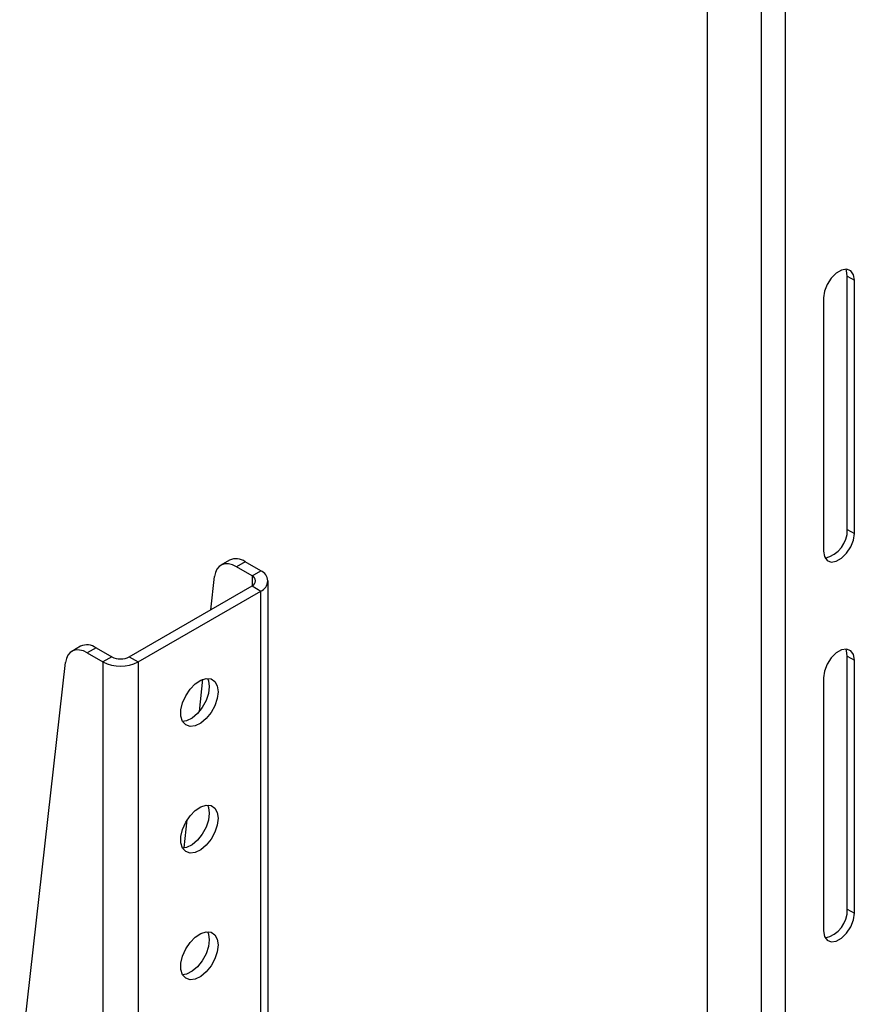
# Model space of a CAD drawing. Header units: millimetres. Extents: x -3222 to 6609, y -2907 to 878.
# Tile 15 of 25: x 3233 to 3367, y 169 to 327. Entities that reach past the tile are written whole.
import ezdxf

# ---------------------------------------------------------------- set-up
doc = ezdxf.new("R2010")
doc.units = ezdxf.units.MM

msp = doc.modelspace()

# ---------------------------------------------------------------- linework, layer by layer
at = {"linetype": 'Continuous', "lineweight": 25}
for p, q in [((3343.67, 123.07), (3343.67, 455.71)), ((3352.35, 450.51), (3352.35, 112.99)), ((3356.2, 448.2), (3356.2, 115.21)), ((3366.22, 286.09), (3367.36, 285.44)), ((3366.22, 245.27), (3366.22, 286.09)), ((3367.36, 244.61), (3367.36, 285.44)), ((3362.41, 282.58), (3362.41, 241.76)), ((3366.22, 245.27), (3367.36, 244.61)), ((3266.59, 240.3), (3265.17, 239.48)), ((3269.09, 240.05), (3267.67, 239.23)), ((3271.61, 238.59), (3269.09, 240.05)), ((3270.2, 237.77), (3267.67, 239.23)), ((3270.2, 237.77), (3271.61, 238.59)), ((3263.56, 232.31), (3264.16, 237.67)), ((3270.2, 237.77), (3270.2, 236.14)), ((3272.78, -277.46), (3272.78, 236.96)), ((3250.4, 224.71), (3270.2, 236.14)), ((3251.81, 223.9), (3271.61, 235.33)), ((3270.2, 236.14), (3271.61, 235.33)), ((3271.61, -279.1), (3271.61, 235.33)), ((3242.54, 226.42), (3241.13, 225.6)), ((3245.04, 226.17), (3243.63, 225.35)), ((3245.04, 226.17), (3247.57, 224.71)), ((3243.63, 225.35), (3246.16, 223.9)), ((3247.57, 224.71), (3246.16, 223.9)), ((3246.16, 223.9), (3246.16, -290.52)), ((3250.4, 224.71), (3251.81, 223.9)), ((3251.81, 223.9), (3251.81, -290.52)), ((3366.22, 224.85), (3367.36, 224.2)), ((3366.22, 184.03), (3366.22, 224.85)), ((3367.36, 183.37), (3367.36, 224.2)), ((3232.72, 158.16), (3240.12, 223.79)), ((3261.71, 215.93), (3262.29, 221.1)), ((3362.41, 221.34), (3362.41, 180.52)), ((3259.23, 193.9), (3259.74, 198.42)), ((3366.22, 184.03), (3367.36, 183.37))]:
    msp.add_line(p, q, dxfattribs=at)
at = {"linetype": 'Continuous', "lineweight": 25, "flags": 128}
for points in [[(3367.36, 285.44), (3367.21, 286.33), (3366.78, 286.94), (3366.12, 287.2), (3365.31, 287.08), (3364.45, 286.58), (3363.64, 285.77), (3362.98, 284.76), (3362.55, 283.65), (3362.41, 282.58)], [(3366.22, 286.09), (3366.07, 286.99), (3365.97, 287.21)], [(3362.41, 241.76), (3362.55, 240.87), (3362.98, 240.25), (3363.64, 240), (3364.45, 240.12), (3365.31, 240.62), (3366.12, 241.43), (3366.78, 242.44), (3367.21, 243.55), (3367.36, 244.61)], [(3267.67, 239.23), (3267.03, 239.53), (3266.42, 239.69), (3265.84, 239.7), (3265.33, 239.56), (3264.89, 239.28), (3264.54, 238.86), (3264.3, 238.32), (3264.16, 237.67)], [(3243.63, 225.35), (3242.99, 225.66), (3242.38, 225.81), (3241.8, 225.82), (3241.29, 225.68), (3240.85, 225.4), (3240.5, 224.98), (3240.26, 224.44), (3240.12, 223.79)], [(3367.36, 224.2), (3367.21, 225.09), (3366.78, 225.7), (3366.12, 225.96), (3365.31, 225.83), (3364.45, 225.34), (3363.64, 224.53), (3362.98, 223.51), (3362.55, 222.41), (3362.41, 221.34)], [(3366.22, 224.85), (3366.07, 225.75), (3365.97, 225.97)], [(3264.72, 219.1), (3264.59, 218), (3264.2, 216.84), (3263.59, 215.73), (3262.81, 214.77), (3261.94, 214.03), (3261.04, 213.59), (3260.21, 213.49), (3259.51, 213.73), (3259.01, 214.29), (3258.74, 215.13), (3258.74, 216.16), (3259.01, 217.31), (3259.51, 218.45), (3260.21, 219.5), (3261.04, 220.36), (3261.94, 220.95), (3262.81, 221.23), (3263.59, 221.16), (3264.2, 220.75), (3264.59, 220.04), (3264.72, 219.1)], [(3263.01, 221.24), (3263.17, 220.86), (3263.3, 219.91)], [(3263.3, 219.91), (3263.17, 218.81), (3262.78, 217.66), (3262.17, 216.55), (3261.4, 215.58), (3260.52, 214.85), (3259.63, 214.41), (3259, 214.3)], [(3264.72, 198.68), (3264.59, 197.58), (3264.2, 196.43), (3263.59, 195.32), (3262.81, 194.35), (3261.94, 193.62), (3261.04, 193.18), (3260.21, 193.08), (3259.51, 193.32), (3259.01, 193.88), (3258.74, 194.72), (3258.74, 195.75), (3259.01, 196.89), (3259.51, 198.04), (3260.21, 199.09), (3261.04, 199.95), (3261.94, 200.54), (3262.81, 200.81), (3263.59, 200.74), (3264.2, 200.34), (3264.59, 199.63), (3264.72, 198.68)], [(3263.01, 200.83), (3263.17, 200.45), (3263.3, 199.5)], [(3263.3, 199.5), (3263.17, 198.4), (3262.78, 197.24), (3262.17, 196.13), (3261.4, 195.17), (3260.52, 194.43), (3259.63, 194), (3259, 193.89)], [(3362.41, 180.52), (3362.55, 179.63), (3362.98, 179.01), (3363.64, 178.76), (3364.45, 178.88), (3365.31, 179.38), (3366.12, 180.18), (3366.78, 181.2), (3367.21, 182.31), (3367.36, 183.37)], [(3264.72, 178.27), (3264.59, 177.17), (3264.2, 176.01), (3263.59, 174.9), (3262.81, 173.94), (3261.94, 173.2), (3261.04, 172.77), (3260.21, 172.66), (3259.51, 172.9), (3259.01, 173.47), (3258.74, 174.3), (3258.74, 175.34), (3259.01, 176.48), (3259.51, 177.62), (3260.21, 178.67), (3261.04, 179.53), (3261.94, 180.13), (3262.81, 180.4), (3263.59, 180.33), (3264.2, 179.92), (3264.59, 179.22), (3264.72, 178.27)], [(3263.01, 180.41), (3263.17, 180.03), (3263.3, 179.09)], [(3263.3, 179.09), (3263.17, 177.99), (3262.78, 176.83), (3262.17, 175.72), (3261.4, 174.76), (3260.52, 174.02), (3259.63, 173.58), (3259, 173.47)]]:
    msp.add_lwpolyline(points, dxfattribs=at)
at = {"linetype": 'Continuous', "lineweight": 25}
for centre, radius, start, end in [((3361.61, 245.14), 4.62, 283.1667, 1.5656), ((3267.62, 238.03), 2.5, 54.1442, 114.5453), ((3270.99, 236.96), 1.75, 290.7834, 69.2166), ((3269.89, 236.96), 0.873, 290.7834, 69.2166), ((3243.58, 224.15), 2.5, 54.1442, 114.5453), ((3248.99, 229.35), 6.15, 242.6097, 297.3903), ((3248.99, 227.44), 3.07, 242.6097, 297.3903), ((3361.61, 183.9), 4.62, 283.1667, 1.5656)]:
    msp.add_arc(centre, radius, start, end, dxfattribs=at)

doc.saveas('drawing.dxf')
